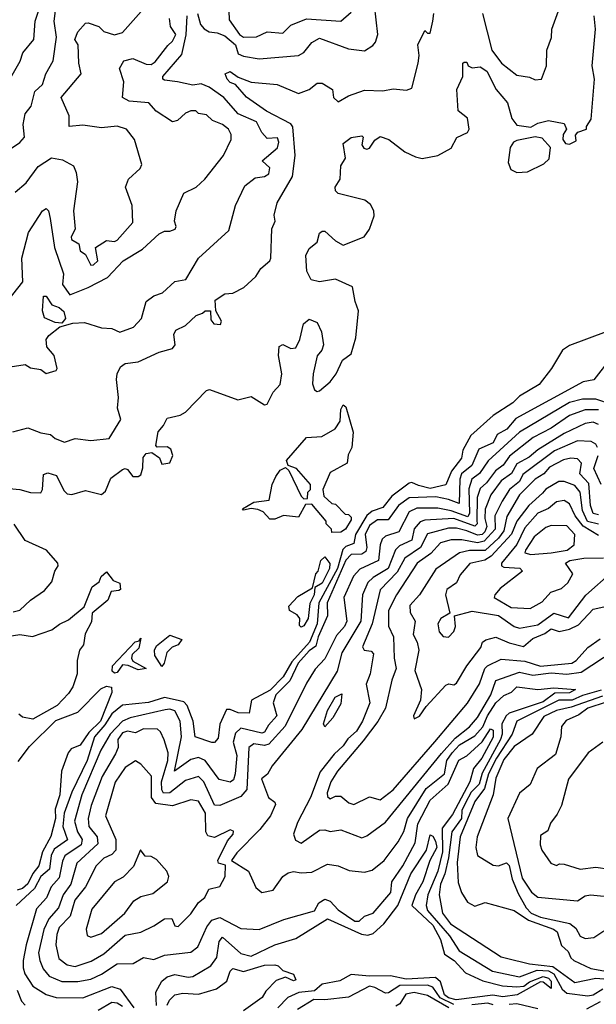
# Model space of a CAD drawing. Extents: x 1995148 to 2088947, y 769131 to 906009.
# Tile 90 of 256: x 2017964 to 2020157, y 796179 to 799921. Entities that reach past the tile are written whole.
import ezdxf

# ---------------------------------------------------------------- set-up
doc = ezdxf.new("R2010")
doc.units = 0

msp = doc.modelspace()

# ---------------------------------------------------------------- linework, layer by layer
at = {"layer": '0CON05XD'}
for points in [[(2017917.7, 799422.3), (2017965, 799453.5), (2017982.3, 799475), (2017977.3, 799522.7), (2017985, 799563.3), (2018007.5, 799592.5), (2018022.3, 799647.7), (2018051.8, 799675), (2018064.4, 799715), (2018092.2, 799765), (2018104.3, 799855), (2018095.6, 799915), (2018103.6, 799975)], [(2018640, 799945), (2018652.4, 799902.4), (2018665.6, 799885.6), (2018685, 799874.8), (2018715, 799871.5), (2018745, 799859.4), (2018784.6, 799825), (2018795, 799791.2), (2018815, 799781.9), (2018875, 799772.7), (2019025, 799784.4), (2019045, 799795.7), (2019075.3, 799834.7), (2019105, 799850), (2019215, 799809.6), (2019275, 799802.9), (2019307.8, 799822.2), (2019317.8, 799835), (2019325.9, 799864.1), (2019314.1, 799975.9)], [(2017915.7, 799675), (2017966.8, 799763.2), (2017976.2, 799795), (2018018.2, 799845), (2018022.9, 799915), (2018039.7, 799965)], [(2017938.8, 798355), (2017995, 798370.3), (2018045, 798351.2), (2018081.2, 798345), (2018099.2, 798329.2), (2018135, 798315.7), (2018175, 798329.6), (2018235, 798321.2), (2018305, 798328.8), (2018348.9, 798401.1), (2018335.8, 798445), (2018340, 798485), (2018333, 798553), (2018335.2, 798575), (2018347.9, 798602.1), (2018365, 798614.6), (2018415, 798620.8), (2018495, 798656.7), (2018545, 798670.8), (2018555.6, 798685), (2018550.8, 798725), (2018558.8, 798741.2), (2018595, 798758.8), (2018635, 798796.7), (2018660, 798805), (2018670, 798815), (2018690, 798815), (2018690.7, 798780.7), (2018702.5, 798765), (2018727.9, 798762.1), (2018732, 798775), (2018710, 798815), (2018707.5, 798855), (2018745, 798879.2), (2018775, 798881.2), (2018816.8, 798903.2), (2018862, 798945), (2018880.8, 798975), (2018915, 799004), (2018919.4, 799015), (2018923.8, 799126.2), (2018936.2, 799155), (2018932.1, 799177.9), (2018942.9, 799225), (2019001.5, 799325), (2019011.5, 799405), (2019003.6, 799513.6), (2018995.2, 799525.2), (2018903.1, 799573.1), (2018826.6, 799626.6), (2018785, 799674.4), (2018765, 799682.1), (2018753.3, 799695), (2018746.2, 799715), (2018765, 799724.3), (2018795, 799702), (2018845, 799683.3), (2018943.8, 799675), (2019025, 799640.8), (2019065, 799655.7), (2019095, 799679.5), (2019115, 799679.6), (2019154, 799655), (2019157.8, 799625), (2019175, 799608.1), (2019215, 799631.5), (2019275, 799652.9), (2019345, 799650), (2019385, 799658), (2019435, 799652.5), (2019455, 799661.2), (2019479.4, 799755), (2019482.9, 799785), (2019478, 799825), (2019505, 799880), (2019515, 799870), (2019525, 799870), (2019535.6, 799915), (2019538.9, 799945)], [(2017947.5, 799265), (2017988.9, 799301.1), (2018035, 799363.1), (2018085, 799395.8), (2018127.8, 799387.8), (2018168.8, 799365), (2018179.7, 799339.7), (2018184.3, 799305), (2018168.8, 799195), (2018175.6, 799124.4), (2018160.3, 799095), (2018160.9, 799085), (2018189.3, 799069.3), (2018195, 799042.5), (2018215, 799028.8), (2018235, 798987.8), (2018245, 798988.7), (2018261.2, 799005), (2018252.5, 799055), (2018295, 799081.4), (2018325, 799078), (2018335, 799083.3), (2018395, 799150), (2018392.2, 799215), (2018366.2, 799285), (2018378.8, 799315), (2018422.5, 799355), (2018429.3, 799370.7), (2018401.2, 799465), (2018370, 799505), (2018335, 799516.4), (2018275, 799509.4), (2018205, 799519.5), (2018152.5, 799515), (2018153.1, 799555), (2018121.8, 799625), (2018198.1, 799715), (2018188.9, 799755), (2018186.2, 799825), (2018174.4, 799845), (2018185.8, 799875), (2018215, 799908.2), (2018225, 799909.5), (2018265, 799895.5), (2018285, 799875.9), (2018325, 799863.4), (2018355, 799872.1), (2018436.9, 799963.1)], [(2018564.4, 799684.4), (2018515, 799690.8), (2018508.8, 799695), (2018508.8, 799705), (2018581.2, 799788.8), (2018597.3, 799862.7), (2018601.2, 799935)], [(2018760.3, 799955), (2018760.8, 799920.8), (2018800.3, 799865), (2018815, 799854.1), (2018865, 799856.2), (2018905, 799875.3), (2018965, 799870), (2018995, 799900), (2019055, 799924.2), (2019185, 799915.6), (2019225, 799950)], [(2019724, 799944), (2019759.6, 799805), (2019796.5, 799755), (2019855, 799710), (2019903, 799703), (2019925, 799692.9), (2019948, 799695), (2019967.1, 799745), (2019969.2, 799805), (2019986.4, 799853.6), (2019987.5, 799885), (2020013.3, 799955)], [(2020035, 799526.2), (2020043.3, 799505), (2020030.8, 799485), (2020030, 799465), (2020040.3, 799450.3), (2020055, 799447.5), (2020080, 799460), (2020078.3, 799481.7), (2020087, 799493), (2020120, 799505), (2020120, 799515), (2020137, 799543), (2020150, 799695), (2020140.8, 799745), (2020154, 799885), (2020149.2, 799935)], [(2017906, 798835), (2017976.5, 798925), (2017972.3, 799015), (2017998.1, 799111.9), (2018051.4, 799195), (2018065, 799203.8), (2018074.2, 799194.2), (2018080.5, 799165), (2018097.1, 799055), (2018130.6, 798955), (2018127.1, 798915), (2018155.4, 798875.4), (2018225, 798902.7), (2018298.3, 798941.7), (2018357.5, 799005), (2018431.2, 799048.8), (2018495, 799106.7), (2018515, 799117.5), (2018535, 799116.7), (2018555.8, 799125), (2018559.2, 799135), (2018553.3, 799155), (2018560, 799195), (2018588.3, 799261.7), (2018635.5, 799284.5), (2018668.8, 799315), (2018740, 799405), (2018768.6, 799465), (2018769.2, 799485), (2018758.6, 799505), (2018735, 799523.1), (2018697.9, 799537.9), (2018675, 799558.8), (2018645, 799564.2), (2018634.1, 799574.1), (2018615, 799574.2), (2018595, 799565.7), (2018565, 799538.1), (2018545, 799532.5), (2018483, 799573), (2018455, 799605.4), (2018381.2, 799611.2), (2018355.5, 799625), (2018360.3, 799685), (2018344.3, 799735), (2018360.6, 799765), (2018395, 799772.8), (2018445, 799751.7), (2018465, 799751.1), (2018479.1, 799760.9), (2018527.8, 799822.2), (2018545, 799838.9), (2018558, 799865), (2018538.1, 799895), (2018534.5, 799925)], [(2017925, 798139.2), (2017965.4, 798135.4), (2018005, 798123.6), (2018045, 798122.5), (2018051.4, 798135), (2018055, 798192.5), (2018071.2, 798198.8), (2018105, 798189.2), (2018132.1, 798132.1), (2018145, 798118.9), (2018163, 798117), (2018215, 798131.9), (2018275, 798116.1), (2018291, 798129), (2018310.9, 798179.1), (2018355, 798210.8), (2018365, 798215.8), (2018375, 798211.2), (2018395, 798184.6), (2018415, 798184.6), (2018425, 798191.4), (2018432.8, 798217.2), (2018433.4, 798256.6), (2018445, 798272), (2018466.4, 798276.4), (2018496, 798256), (2018505, 798231.2), (2018535, 798236.7), (2018547.1, 798265), (2018539.3, 798289.3), (2018525, 798298.1), (2018486.7, 798296.7), (2018482.3, 798302.3), (2018491.4, 798355), (2018511.8, 798378.2), (2018525, 798406.9), (2018575, 798418), (2018595, 798429.6), (2018675, 798511.4), (2018685.6, 798515.6), (2018793.9, 798476.1), (2018845, 798489.2), (2018895, 798457.5), (2018905, 798460), (2018928, 798505), (2018955.5, 798535), (2018960.8, 798575), (2018948.9, 798645), (2018951.4, 798678.6), (2018965, 798686.2), (2018995, 798671.2), (2019015, 798673.3), (2019030, 798705), (2019043.8, 798765), (2019065, 798782.5), (2019095, 798770), (2019112.5, 798735), (2019120, 798685), (2019113.3, 798665), (2019096.1, 798643.9), (2019080, 798575), (2019077.3, 798537.3), (2019085, 798513.8), (2019095, 798507.5), (2019105, 798510.6), (2019145, 798544.4), (2019167.9, 798575), (2019192.5, 798627.5), (2019225, 798651.2), (2019242, 798712), (2019252.9, 798815), (2019239.7, 798849.7), (2019230, 798905), (2019165, 798934.3), (2019105, 798924), (2019072.7, 798932.7), (2019056.9, 798965), (2019053.1, 799025), (2019065, 799051.2), (2019096.2, 799075), (2019105, 799110), (2019115, 799117.5), (2019125, 799116.7), (2019165, 799080.8), (2019195, 799064.4), (2019274.3, 799095), (2019295, 799124.2), (2019312.5, 799175), (2019310.7, 799195), (2019298.1, 799218.1), (2019276.7, 799235), (2019175, 799260), (2019165, 799270), (2019164.3, 799285), (2019183.6, 799315), (2019186.2, 799365), (2019203.3, 799395), (2019195, 799450), (2019225, 799472.5), (2019265, 799480), (2019270, 799475), (2019266, 799445), (2019273.1, 799433.1), (2019285, 799429.2), (2019295, 799432.5), (2019315, 799463.3), (2019335, 799477.5), (2019367.5, 799465), (2019429.2, 799419.2), (2019469.1, 799399.1), (2019495, 799393.8), (2019555, 799404.6), (2019605, 799433.1), (2019626.8, 799473.3), (2019667.8, 799492.2), (2019673.8, 799505), (2019666.6, 799546.6), (2019631.1, 799575), (2019626.7, 799655), (2019650, 799705), (2019650, 799755), (2019655, 799760), (2019665, 799760), (2019670, 799745), (2019685, 799737.5), (2019715, 799741.2), (2019740.5, 799725), (2019775.6, 799655.6), (2019819.5, 799605), (2019835.5, 799545), (2019855, 799519.6), (2019908.2, 799511.8), (2019935, 799527.1), (2019975, 799537.5), (2020035, 799526.2)], [(2017927.8, 798602.2), (2017985, 798610), (2018005, 798598), (2018045, 798592), (2018065, 798576.7), (2018102.6, 798587.4), (2018106.7, 798595), (2018095, 798644.3), (2018068.2, 798678.2), (2018064.6, 798705), (2018075, 798720.6), (2018116.5, 798753.5), (2018167.1, 798767.1), (2018210.5, 798770.5), (2018275, 798750), (2018315, 798747.5), (2018345, 798732.9), (2018397.6, 798752.4), (2018427.1, 798785), (2018445, 798849.5), (2018475, 798871.2), (2018507.1, 798882.9), (2018555, 798925.7), (2018596.1, 798933.9), (2018644, 799015), (2018760.3, 799119.7), (2018785.6, 799214.4), (2018820.4, 799289.6), (2018860, 799320), (2018895.3, 799324.7), (2018912, 799335), (2018915, 799357.5), (2018886.7, 799385), (2018945, 799434.3), (2018950, 799455), (2018945, 799472), (2018905, 799468.9), (2018885, 799492.5), (2018865, 799533.3), (2018795, 799562.7), (2018740.6, 799625), (2018684.5, 799665), (2018655, 799676.7), (2018622.4, 799672.4), (2018564.4, 799684.4)], [(2019855, 799340.6), (2019895, 799343.1), (2019957.4, 799372.6), (2019977.9, 799392.1), (2019982.5, 799435), (2019951.1, 799471.1), (2019925, 799475.4), (2019855, 799461.7), (2019842.3, 799455), (2019829.2, 799435), (2019821.7, 799378.3), (2019831.8, 799351.8), (2019855, 799340.6)], [(2018125, 798767.5), (2018100, 798770), (2018058.3, 798788.3), (2018050.8, 798815), (2018055, 798870), (2018065, 798870), (2018087, 798837), (2018115, 798827.5), (2018132.1, 798812.1), (2018138.9, 798785), (2018125, 798767.5)], [(2020195, 798734.2), (2020055, 798682.5), (2020028.8, 798665), (2019986, 798595), (2019940, 798535), (2019865, 798490), (2019839.4, 798465), (2019765, 798416.7), (2019679.4, 798340.6), (2019650, 798285), (2019643.9, 798255), (2019606.5, 798205), (2019585, 798152.7), (2019525, 798139.2), (2019481, 798151), (2019455, 798161.8), (2019445, 798158.9), (2019379.5, 798110.5), (2019345, 798067.4), (2019305, 798053), (2019285, 798036.2), (2019241.9, 797965), (2019235, 797930), (2019205, 797918.9), (2019192.9, 797907.1), (2019172.5, 797835), (2019102.4, 797705), (2019095, 797625.5), (2019066.8, 797555), (2018999.8, 797480.2), (2018966.5, 797423.5), (2018917.4, 797372.6), (2018845.4, 797334.6), (2018836.7, 797285), (2018795, 797286.2), (2018765, 797299.4), (2018750.9, 797299.1), (2018726, 797244), (2018719.4, 797190.6), (2018705, 797173.8), (2018695, 797174), (2018632, 797195), (2018623.8, 797255), (2018601.1, 797315), (2018588.5, 797328.5), (2018556.1, 797336.1), (2018515, 797345.5), (2018454.5, 797325.5), (2018355, 797315.2), (2018315, 797283.5), (2018288.7, 797241.3), (2018248.6, 797195), (2018220.5, 797105), (2018163.3, 796985), (2018134.2, 796905), (2018128, 796855), (2018146.1, 796803.9), (2018095, 796768.2), (2018083.7, 796745), (2018077.2, 796692.8), (2018044.4, 796665), (2018020.5, 796619.5), (2017951.5, 796555)], [(2020215, 798638.1), (2020147.6, 798552.4), (2020107.5, 798545), (2019851.1, 798405), (2019816.2, 798365), (2019780.4, 798345), (2019765, 798312.5), (2019710.8, 798289.2), (2019683.8, 798226.2), (2019644.5, 798195.5), (2019637.8, 798175), (2019635, 798081.8), (2019595, 798097.7), (2019547.2, 798107.2), (2019445.7, 798104.3), (2019405.2, 798074.8), (2019365, 798020.4), (2019325, 798020.3), (2019295, 797998), (2019278.4, 797965), (2019284.6, 797915), (2019280.6, 797899.4), (2019265, 797889.4), (2019225, 797888.1), (2019205, 797866.6), (2019133.5, 797705), (2019135.3, 797655), (2019099.3, 797575), (2019090.2, 797539.8), (2019065, 797522.1), (2019023, 797475), (2018991.2, 797408.8), (2018937.8, 797355), (2018927.9, 797325), (2018941.8, 797275), (2018910, 797240), (2018895, 797212.7), (2018885, 797209.5), (2018805, 797228.8), (2018785, 797210), (2018776.3, 797175), (2018789.5, 797125), (2018784, 797055), (2018777.4, 797032.6), (2018765, 797023.6), (2018722.7, 797032.7), (2018669.1, 797105), (2018645, 797116.8), (2018615, 797109.3), (2018553.3, 797065), (2018580.2, 797195), (2018575.2, 797255.2), (2018553.9, 797293.9), (2018535, 797300), (2018517.6, 797297.6), (2018385, 797267.6), (2018355.2, 797254.8), (2018307.9, 797205), (2018272.8, 797145), (2018201, 796975), (2018173.2, 796875), (2018184.3, 796835), (2018201.6, 796805), (2018198.1, 796785), (2018136.3, 796743.7), (2018126.7, 796723.3), (2018115, 796660), (2018084, 796626), (2018066.6, 796583.4), (2018027.9, 796542.1), (2017989.5, 796405), (2017977.3, 796345), (2017977.7, 796317.7), (2017984.5, 796295), (2018015, 796248.2), (2018065, 796216), (2018103.8, 796205), (2018205, 796204.1), (2018315, 796247.2), (2018347.1, 796237.1), (2018399, 796165)], [(2020215, 798458.4), (2020155, 798479.1), (2020105, 798478.1), (2020055, 798465.7), (2019865, 798353.3), (2019745.9, 798244.1), (2019713.2, 798196.8), (2019684.2, 798175), (2019672.3, 798137.7), (2019675.4, 798045), (2019668.2, 798031.8), (2019605.2, 798054.8), (2019555, 798064), (2019475, 798064.1), (2019445, 798050.9), (2019406.4, 797975), (2019355, 797957.5), (2019343.3, 797946.7), (2019335.3, 797925), (2019329.4, 797865), (2019257.5, 797832.5), (2019233.5, 797806.5), (2019196.6, 797725), (2019207.8, 797635), (2019198.9, 797615), (2019169.3, 797580.8), (2019125, 797492.2), (2019087.7, 797452.3), (2019055, 797400), (2018974, 797236), (2018912.3, 797167.7), (2018895, 797162.8), (2018855, 797168.8), (2018835.3, 797154.7), (2018828.4, 796995), (2018805, 796968.9), (2018725, 796934.4), (2018705, 796936.2), (2018664.1, 797025), (2018645, 797045.3), (2018595, 797029.3), (2018535, 796982.6), (2018511.3, 796981.3), (2018504.4, 796994.4), (2018503.6, 797025), (2018527.2, 797105), (2018528.5, 797135), (2018514, 797184), (2018500, 797215), (2018488.8, 797225), (2018435, 797225.3), (2018405, 797210.9), (2018375, 797217.3), (2018355, 797210.5), (2018337.5, 797185), (2018339.5, 797155), (2018328.8, 797131.2), (2018278.2, 797045), (2018236.3, 796935), (2018224.4, 796885.6), (2018228, 796855), (2018258.5, 796815), (2018261.3, 796788.7), (2018182.1, 796715), (2018159.2, 796635), (2018129.4, 796595), (2018111.8, 796545), (2018075.9, 796504.1), (2018056.3, 796463.7), (2018036.5, 796375), (2018040.7, 796345), (2018054.2, 796314.2), (2018076.2, 796286.2), (2018125.3, 796265.3), (2018185, 796265.9), (2018235, 796274.7), (2018275, 796293.4), (2018335, 796333.1), (2018395.4, 796334.6), (2018435, 796357.1), (2018475, 796349.2), (2018515, 796365.4), (2018615, 796377.5), (2018642.4, 796397.6), (2018676.2, 796473.8), (2018695, 796498.8), (2018725, 796508.8), (2018805, 796467.1), (2018875, 796463.5), (2018968.6, 796501.4), (2019085, 796533.8), (2019102.1, 796565), (2019125, 796578.8), (2019145, 796570.8), (2019175, 796538.2), (2019238.6, 796495), (2019255.6, 796494.4), (2019275, 796514.5), (2019308.9, 796525), (2019375.7, 796604.3), (2019378.9, 796645), (2019421.6, 796705), (2019467.8, 796792.2), (2019478.6, 796865), (2019525, 796954.5), (2019594.3, 797015.7), (2019633.8, 797106.2), (2019665, 797123.1), (2019723.3, 797176.7), (2019755, 797225.3), (2019765, 797220.8), (2019765, 797193.8), (2019722, 797115), (2019690.2, 797075), (2019675.9, 797025), (2019609.6, 796900.4), (2019571.1, 796848.9), (2019571.9, 796758.1), (2019554.5, 796685), (2019516, 796595), (2019510.5, 796555), (2019514.8, 796535), (2019599.2, 796439.2), (2019635, 796381.8), (2019762.2, 796305), (2019865, 796283.5), (2019931.7, 796308.3), (2019975, 796306.4), (2019995.4, 796295), (2020026.6, 796236.6), (2020045, 796220.8), (2020125, 796211.8), (2020145, 796215.4), (2020182.3, 796237.7)], [(2020165, 798437.8), (2020115, 798438.4), (2020055, 798416.2), (2019985, 798368.1), (2019917.2, 798332.8), (2019827.5, 798262.5), (2019802.3, 798227.7), (2019773.4, 798206.6), (2019739.4, 798160.6), (2019715, 798139.6), (2019704.1, 798105), (2019702.2, 798017.8), (2019703.6, 798005), (2019695, 797996.4), (2019615, 798025.1), (2019505, 798018.8), (2019487.1, 798012.9), (2019464.2, 797985.8), (2019455, 797943.2), (2019409, 797921), (2019393.4, 797906.6), (2019365.3, 797835), (2019308.9, 797801.1), (2019288.5, 797781.5), (2019267.9, 797735), (2019261.2, 797635), (2019189.2, 797515), (2019171.8, 797445), (2019037.1, 797222.9), (2018924.2, 797085), (2018906.4, 797053.6), (2018884.5, 797035.5), (2018910, 796965), (2018935, 796947.5), (2018937.7, 796937.7), (2018918.2, 796895), (2018877.3, 796842.7), (2018790, 796755), (2018770, 796725), (2018834.4, 796684.4), (2018862.7, 796622.7), (2018885, 796603.8), (2018927.8, 796612.2), (2018965.4, 796664.6), (2018985, 796678.2), (2019005, 796683.5), (2019035, 796678.5), (2019075, 796681.1), (2019135, 796711.4), (2019175, 796705.7), (2019217.5, 796687.5), (2019275, 796680.9), (2019305, 796688.6), (2019350, 796725), (2019403.1, 796796.9), (2019425, 796836), (2019439, 796885), (2019510.5, 796999.5), (2019579.4, 797055), (2019588.8, 797105), (2019608.6, 797135), (2019636.4, 797165), (2019695, 797199.5), (2019725, 797233.7), (2019742.9, 797275), (2019775, 797324.8), (2019805, 797352.9), (2019834.8, 797365.2), (2019854.5, 797385), (2019934.5, 797375.5), (2019995, 797381.1), (2020078, 797375), (2020055, 797362.1), (2019999.2, 797360.8), (2019955, 797328.1), (2019825, 797285.3), (2019813.6, 797275), (2019798, 797245), (2019799.3, 797205), (2019792.8, 797185), (2019722.9, 797057.1), (2019711.4, 797015), (2019680.6, 796985), (2019659.1, 796945), (2019646.2, 796915), (2019644.1, 796885), (2019607.6, 796835), (2019594.6, 796735), (2019581.3, 796675), (2019563.9, 796635), (2019559.4, 796595), (2019571.8, 796525), (2019602.9, 796485), (2019795, 796358.9), (2019815, 796353.8), (2019902.6, 796332.6), (2019992.1, 796322.1), (2020075, 796262.3), (2020155, 796277.9), (2020185, 796275.5)], [(2019151.7, 797971.7), (2019150, 797985), (2019130, 798005), (2019130, 798015), (2019075, 798080), (2019051.7, 798078.3), (2019025, 798030), (2018967, 798037), (2018935, 798022.5), (2018915, 798023.3), (2018890.3, 798050.3), (2018870, 798060), (2018845, 798063.8), (2018815, 798057.5), (2018812.3, 798062.3), (2018855, 798087.3), (2018913.3, 798095), (2018924.2, 798155), (2018937.9, 798185), (2018955, 798209.5), (2018975, 798218.8), (2018988, 798208), (2019035, 798110), (2019045, 798100), (2019058.3, 798101.7), (2019060, 798125), (2019070, 798135), (2019070, 798155), (2019017.5, 798215), (2018985, 798226.2), (2018979.5, 798245), (2019055, 798332.7), (2019113.1, 798336.9), (2019163.8, 798366.2), (2019182.5, 798395), (2019185, 798440), (2019195, 798456.7), (2019205, 798450), (2019233, 798353), (2019227.5, 798295), (2019213, 798267), (2019210, 798235), (2019145, 798200), (2019116.7, 798135), (2019120.7, 798110.7), (2019151.7, 798081.7), (2019165, 798080), (2019201.7, 798041.7), (2019215, 798040), (2019225, 798030), (2019225, 798020), (2019203.3, 797985), (2019185, 797973.8), (2019151.7, 797971.7)], [(2020165, 798382.5), (2020145, 798390.7), (2020115, 798386.6), (2020035, 798348), (2019935, 798285.8), (2019902.3, 798257.7), (2019855, 798232.9), (2019834.2, 798195.8), (2019795, 798168.2), (2019756.5, 798115), (2019735, 798061.2), (2019732.7, 798025), (2019740.2, 797995), (2019733.6, 797975), (2019722.8, 797965), (2019705, 797961.7), (2019665, 797978.7), (2019625, 797988.5), (2019595, 797988.8), (2019515, 797966.8), (2019489.1, 797915), (2019429.3, 797875), (2019399.3, 797820.7), (2019335.7, 797754.2), (2019304.8, 797625.2), (2019267.8, 797537.8), (2019274.6, 797524.6), (2019301.5, 797521.5), (2019310.3, 797510.3), (2019297.5, 797435), (2019282.5, 797395), (2019296.4, 797325), (2019268.4, 797255), (2019245, 797216.5), (2019211.6, 797188.4), (2019195, 797161.4), (2019160, 797130), (2019107.6, 797062.4), (2019070.5, 796965), (2019020.4, 796869.6), (2019005.8, 796825.8), (2019012.7, 796802.7), (2019035, 796791.4), (2019105, 796840.5), (2019125, 796842.5), (2019145, 796836), (2019185, 796841.9), (2019265, 796811.1), (2019285, 796819.1), (2019355, 796871.8), (2019567.8, 797132.2), (2019619.7, 797190.3), (2019675, 797233.4), (2019705, 797268.9), (2019756.4, 797355), (2019775, 797409.2), (2019865, 797441), (2019915, 797430), (2019985, 797438.8), (2020045, 797434), (2020099.3, 797440.7), (2020225, 797524.1)], [(2020161.8, 798295), (2020155, 798307.8), (2020137.9, 798317.9), (2020085, 798320), (2019997.9, 798282.1), (2019878.2, 798191.8), (2019864.6, 798165.4), (2019827.1, 798135), (2019799.1, 798090.9), (2019771.5, 798035), (2019772, 797985), (2019730.3, 797939.7), (2019705, 797932.5), (2019645.8, 797944.2), (2019605, 797944.7), (2019565, 797933.1), (2019527.8, 797892.2), (2019476.2, 797855), (2019396.9, 797735), (2019366.9, 797675), (2019366.2, 797616.2), (2019386, 797576), (2019388.5, 797495), (2019396.4, 797455), (2019379.5, 797410.5), (2019355.6, 797305), (2019326.4, 797253.6), (2019270.2, 797179.7), (2019172.9, 797065), (2019147.3, 797025), (2019133, 796983), (2019135, 796968.8), (2019145, 796960), (2019165, 796969.4), (2019185, 796970), (2019215.8, 796945), (2019235, 796937.9), (2019295, 796967.1), (2019335, 796955.7), (2019385, 796993.6), (2019543.3, 797176.7), (2019666.8, 797323.3), (2019712.6, 797397.4), (2019733.1, 797455), (2019743.1, 797465), (2019795, 797490.6), (2019885, 797482.5), (2019945, 797463.4), (2020064, 797475), (2020080, 797485), (2020124.8, 797535.2), (2020172, 797568)], [(2020165, 798038.9), (2020145, 798044.1), (2020135.2, 798075), (2020128.4, 798158.4), (2020094.2, 798195), (2020100.9, 798235), (2020085, 798252.2), (2020060, 798255), (2020032, 798248), (2019979.1, 798220.9), (2019958, 798195), (2019925, 798175.3), (2019865, 798115.3), (2019816.8, 798033.2), (2019805, 797978.2), (2019785, 797951), (2019735, 797904.1), (2019675, 797903.5), (2019637.1, 797895), (2019547.4, 797832.6), (2019484.6, 797735), (2019448.2, 797695), (2019448.6, 797668.6), (2019468.2, 797635), (2019461.2, 797585), (2019476.1, 797555), (2019482.1, 797525), (2019467.1, 797447.1), (2019492, 797375), (2019488, 797335), (2019462, 797275), (2019463.8, 797263.8), (2019485, 797274.2), (2019509.4, 797310.6), (2019585, 797391.2), (2019596.4, 797396.4), (2019615, 797393.3), (2019625, 797400), (2019664.6, 797465), (2019718.1, 797535), (2019724.4, 797555), (2019736.3, 797563.7), (2019775, 797574.6), (2019825, 797553.1), (2019880.6, 797539.4), (2019915, 797569), (2019961.7, 797588.3), (2019985, 797606.4), (2020016.1, 797596.1), (2020055, 797604.8), (2020089, 797621), (2020145, 797681.2), (2020185, 797690)], [(2020175.2, 798155), (2020147.9, 798215), (2020164.1, 798265)], [(2020165, 798003.2), (2020123.4, 798013.4), (2020104.5, 798055), (2020096.1, 798125), (2020075, 798151.2), (2020035, 798165.6), (2020015, 798165.6), (2019965, 798137.3), (2019951.9, 798121.9), (2019900.3, 798075), (2019854.8, 798015), (2019834.1, 797965.9), (2019757.6, 797882.4), (2019733.5, 797866.5), (2019676, 797854), (2019638.7, 797811.3), (2019625, 797780.8), (2019588.8, 797755), (2019583.3, 797735), (2019600, 797665), (2019566, 797645), (2019554.4, 797625), (2019560, 797595), (2019575, 797576.2), (2019595, 797573.8), (2019615, 797596.2), (2019621.9, 797615), (2019617.5, 797655), (2019685, 797672.5), (2019785, 797656.4), (2019845, 797614.7), (2019865, 797608.5), (2019935, 797621.3), (2019995, 797665.8), (2020051.8, 797648.2), (2020116.6, 797733.4), (2020217.3, 797822.7)], [(2020165, 797960), (2020106.5, 797996.5), (2020076.5, 798035), (2020055, 798080.5), (2020035, 798093.1), (2020005, 798088.4), (2019975, 798063.8), (2019934, 798045), (2019885, 797989.6), (2019855, 797925.9), (2019796.1, 797855), (2019796.9, 797845), (2019805, 797840), (2019866.8, 797836.8), (2019876.2, 797825), (2019791.4, 797758.6), (2019770.7, 797735), (2019769.1, 797725), (2019833.2, 797686.8), (2019905, 797682.9)], [(2017939.2, 797670.8), (2017965, 797676.7), (2018006, 797715), (2018058.3, 797751.7), (2018086.2, 797785), (2018098.1, 797825), (2018111.2, 797845), (2018110, 797855), (2018065.8, 797905), (2017985, 797942), (2017943.6, 798003.7)], [(2019907.9, 797887.9), (2019985, 797894.8), (2020045.6, 797905), (2020073.1, 797925), (2020075.6, 797965), (2020045, 797996.9), (2019985, 797998.9), (2019965, 797991.5), (2019920.4, 797955), (2019888.2, 797905), (2019885.6, 797895), (2019907.9, 797887.9)], [(2019035, 797612.5), (2019028.3, 797618.3), (2019030, 797645), (2019019.3, 797659.3), (2018990, 797675), (2018988.3, 797691.7), (2019021.7, 797728.3), (2019078.3, 797761.7), (2019090, 797815), (2019100, 797825), (2019110, 797865), (2019125, 797880), (2019143.9, 797853.9), (2019142.9, 797835), (2019115, 797780), (2019087, 797763), (2019084, 797735), (2019068, 797702), (2019061.2, 797645), (2019045, 797617.5), (2019035, 797612.5)], [(2019905, 797682.9), (2019951.1, 797708.9), (2019984.4, 797745), (2020025, 797759.5), (2020048.8, 797781.2), (2020068, 797815), (2020040, 797855), (2020056.7, 797865), (2020110, 797875), (2020184.7, 797875.3)], [(2017925, 797577.5), (2017965, 797583.8), (2018013.6, 797576.4), (2018087.3, 797602.7), (2018115.9, 797624.1), (2018150.5, 797639.5), (2018210, 797690), (2018240, 797765), (2018266.7, 797785), (2018273.8, 797805), (2018295, 797822.5), (2018320, 797790), (2018345, 797780), (2018347.5, 797755), (2018341.7, 797751.7), (2018311.7, 797748.3), (2018300, 797715), (2018240, 797665), (2018237, 797633), (2018213, 797587), (2018207.5, 797545), (2018192.5, 797525), (2018183.3, 797485), (2018183.3, 797435), (2018166.7, 797385), (2018150.3, 797359.7), (2018106.7, 797315), (2018015, 797262.5), (2017975, 797270), (2017961.7, 797281.7)], [(2018505, 797462.5), (2018478, 797505), (2018477.5, 797525), (2018485, 797541.2), (2018535, 797582), (2018581.2, 797565), (2018567.1, 797545), (2018544, 797536), (2018523.6, 797516.4), (2018514, 797475), (2018505, 797462.5)], [(2018325, 797437.5), (2018316.7, 797445), (2018317.1, 797465), (2018403.7, 797556.3), (2018419.3, 797560.7), (2018425, 797570), (2018417.5, 797532.5), (2018392, 797508), (2018389.6, 797495), (2018395, 797482.9), (2018446, 797455), (2018415, 797450), (2018377, 797467), (2018355, 797468.5), (2018335, 797439.5), (2018325, 797437.5)], [(2017958.8, 797101.2), (2018001.5, 797158.5), (2018102.1, 797257.9), (2018185, 797288.8), (2018272.6, 797377.4), (2018295, 797387.5), (2018314.1, 797384.1), (2018314.5, 797364.5), (2018272, 797255), (2018227.6, 797212.4), (2018195, 797163.5), (2018160.3, 797149.7), (2018148.8, 797135), (2018123.8, 797065), (2018116.5, 796975), (2018098.9, 796921.1), (2018100.9, 796885), (2018082.9, 796817.1), (2018051.4, 796758.6), (2018037.9, 796705), (2018014.1, 796675.9), (2017995, 796636.2), (2017975, 796619.1), (2017955, 796612.5)], [(2019125, 797233.3), (2019120, 797245), (2019134.3, 797295.7), (2019164.3, 797345.7), (2019189.3, 797359.3), (2019185, 797321.2), (2019155, 797268), (2019125, 797233.3)], [(2020175, 797372.4), (2020105, 797352.9), (2020065, 797334.4), (2020014.7, 797335.3), (2019855.3, 797255), (2019837, 797205), (2019777.3, 797115), (2019747.2, 797055), (2019731.2, 796998.8), (2019695, 796950), (2019639, 796815), (2019628.1, 796718.1), (2019632.1, 796642.1), (2019643.8, 796603.8), (2019666.7, 796566.7), (2019695, 796552.5), (2019735, 796565.8), (2019845, 796536), (2019898.8, 796498.8), (2019994.2, 796465), (2020008, 796455), (2020025, 796402.9), (2020050.2, 796380.2), (2020060, 796355), (2020071.2, 796345), (2020135.6, 796315), (2020185, 796306.6)], [(2020180.2, 797349.8), (2020061.5, 797308.5), (2020005, 797296), (2019957.8, 797272.2), (2019912.5, 797205), (2019845, 797158.5), (2019805, 797108.8), (2019775, 797038), (2019765.4, 796975), (2019704, 796815), (2019699.2, 796775), (2019704.6, 796744.6), (2019765, 796707.5), (2019785, 796705.8), (2019815, 796716), (2019825, 796706), (2019837.6, 796655), (2019860.2, 796599.8), (2019890.2, 796545), (2019909.3, 796525), (2019945, 796510.1), (2020056.6, 796486.6), (2020078.6, 796468.6), (2020095, 796438.2), (2020115, 796429.7), (2020147.1, 796432.9), (2020185, 796458)], [(2020195, 797327.8), (2020125, 797304.8), (2020090.4, 797279.6), (2020042.2, 797257.8), (2020024.6, 797235), (2020022.3, 797195), (2020001.9, 797128.1), (2019931.8, 797075), (2019905, 797014), (2019865, 796982), (2019820, 796885), (2019875, 796658.8), (2019910.6, 796605), (2019935, 796585.6), (2020085, 796572.2), (2020115, 796590.6), (2020135, 796594.5), (2020225, 796585.6)], [(2020181.9, 797175), (2020126, 797135), (2020051.1, 797035), (2020024, 796935), (2020007.9, 796902.1), (2019983, 796867), (2019972.3, 796837.7), (2019945, 796820), (2019943.1, 796785), (2019949.2, 796765), (2019984, 796715), (2020005, 796706.7), (2020017, 796713), (2020035, 796712), (2020095, 796693.1), (2020155, 796700), (2020206.9, 796693.1)], [(2018175, 796323.2), (2018236.6, 796343.4), (2018285, 796371.1), (2018365, 796441.5), (2018425, 796453.3), (2018475, 796476.9), (2018515, 796504.4), (2018542.5, 796505), (2018555, 796477.5), (2018567.5, 796475), (2018615, 796522.9), (2018643.8, 796566.2), (2018668, 796585), (2018683.6, 796616.4), (2018725, 796626.7), (2018745.8, 796665), (2018747.5, 796707.5), (2018720, 796715), (2018717.5, 796725), (2018755, 796800), (2018775.8, 796825), (2018777.3, 796837.3), (2018765, 796842), (2018705, 796813.3), (2018679.5, 796819.5), (2018671.8, 796835), (2018671.1, 796905), (2018645, 796951.5), (2018615, 796955.5), (2018545, 796933.8), (2018481.9, 796941.9), (2018465.9, 796965), (2018465.5, 797045.5), (2018425, 797092), (2018405, 797104), (2018365, 797079.5), (2018327.3, 797022.7), (2018291.3, 796895), (2018330.3, 796805), (2018329.6, 796765), (2018315, 796748.9), (2018285, 796734.6), (2018255.2, 796704.8), (2018214.7, 796625), (2018173.6, 796575), (2018156.4, 796513.6), (2018115, 796470.6), (2018105.3, 796444.7), (2018102.4, 796405), (2018113.2, 796353.2), (2018145, 796328.5), (2018175, 796323.2)], [(2018484.9, 796174.9), (2018482.3, 796225), (2018505, 796267.5), (2018525, 796283.8), (2018555, 796292.1), (2018605, 796282.7), (2018623.3, 796285), (2018691.4, 796325), (2018713.6, 796356.3), (2018722.5, 796417.5), (2018735, 796434.3), (2018805, 796372.1), (2018845, 796362.2), (2018935, 796405.5), (2019015, 796428.8), (2019135, 796503.8), (2019264.6, 796445.4), (2019288.4, 796441.6), (2019308.3, 796448.3), (2019348.5, 796485), (2019402.4, 796555), (2019451.1, 796675), (2019511.1, 796765), (2019525, 796823.3), (2019535, 796818), (2019545, 796799.6), (2019551.2, 796775), (2019524.3, 796725.8), (2019497.3, 796645), (2019469.1, 796595), (2019456, 796555), (2019535, 796480.3), (2019565, 796425.6), (2019580.1, 796370.1), (2019616, 796346), (2019659.2, 796299.2), (2019725, 796267.8), (2019799.7, 796249.7), (2019855, 796245.3), (2019881.5, 796248.5), (2019902.7, 796265), (2019955, 796284.3), (2019975, 796278.4), (2019985, 796266.5), (2019985, 796238.8), (2019955, 796262.9), (2019945, 796264.4), (2019855.8, 796215), (2019802.1, 796207.9), (2019764.1, 796214.1), (2019624.4, 796195.6), (2019595, 796203.5), (2019579.2, 796215), (2019564.4, 796264.4), (2019545, 796280.7), (2019434.4, 796274.4), (2019375, 796286.9), (2019294.4, 796285.6), (2019225, 796292.2), (2019181.3, 796268.7), (2019115, 796256), (2019085, 796230.7), (2019026.1, 796223.9), (2018984.1, 796205), (2018946, 796165)], [(2018235, 796434.2), (2018275, 796447.8), (2018364, 796525), (2018397.9, 796572.1), (2018425, 796588.5), (2018470.2, 796599.8), (2018526.7, 796645), (2018532.2, 796665), (2018524.2, 796685), (2018485, 796728.7), (2018465, 796741.2), (2018442, 796742), (2018423.6, 796766.4), (2018397.6, 796702.4), (2018357.9, 796662.1), (2018325, 796643.8), (2018239.3, 796540.7), (2018217.1, 796465), (2018220.8, 796440.8), (2018235, 796434.2)], [(2018524.6, 796175.4), (2018534.3, 796195), (2018555, 796214.5), (2018585, 796221.2), (2018645, 796216.9), (2018712.7, 796237.3), (2018752.6, 796267.4), (2018764.6, 796305.4), (2018775, 796315.6), (2018815, 796303.8), (2018895, 796328.2), (2018935, 796328.8), (2018947.5, 796325), (2018965, 796307.5), (2019005, 796293.3), (2019015, 796272.5), (2019005, 796268.8), (2018975, 796282), (2018940, 796270), (2018900.9, 796229.1), (2018886.7, 796205), (2018815, 796154)], [(2017955, 796232.2), (2017971.2, 796191.2), (2017985, 796175.4)], [(2019615, 796178.4), (2019563.1, 796203.1), (2019535, 796243.7), (2019515, 796252.2), (2019409.9, 796250.1), (2019366.9, 796223.1), (2019355, 796221.8), (2019315, 796243.4), (2019295, 796247.3), (2019215, 796206.2), (2019124.1, 796195.9), (2019082.6, 796197.4), (2019020.7, 796159.3)], [(2019596.2, 796166.2), (2019515, 796212.9), (2019465, 796223.5), (2019432.9, 796217.1), (2019409.6, 796180.4), (2019395, 796171.6)], [(2018263.2, 796156.8), (2018315, 796186.7), (2018335, 796184.6), (2018355, 796172.1)], [(2019765, 796177.4), (2019745, 796183.8), (2019683.4, 796176.6)], [(2019935, 796162), (2019855, 796181.3), (2019825, 796178.8)], [(2020172, 796188), (2020119.3, 796160.7)]]:
    msp.add_lwpolyline(points, dxfattribs=at)

doc.saveas('drawing.dxf')
